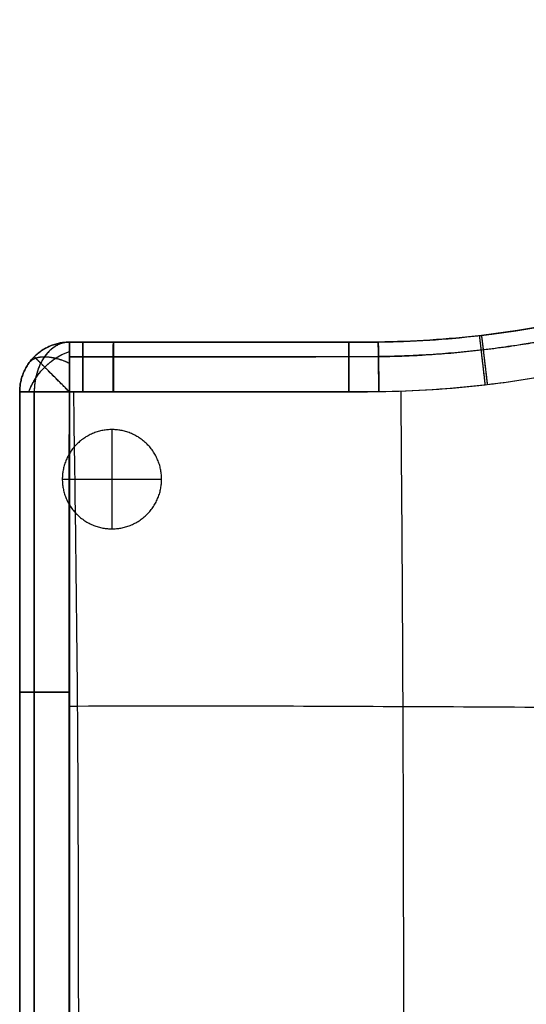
# Model space of a CAD drawing. Header units: millimetres. Extents: x 12777 to 15777, y -24570 to -21570.
# Tile 38 of 92: x 14283 to 14538, y -24074 to -23578. Entities that reach past the tile are written whole.
import ezdxf

# ---------------------------------------------------------------- set-up
doc = ezdxf.new("R2010")
doc.units = ezdxf.units.MM
doc.layers.add('compo8', color=18, linetype='Continuous', true_color=0x000000)

msp = doc.modelspace()

# ---------------------------------------------------------------- linework, layer by layer
at = {"layer": 'compo8'}
for p, q in [((14330.5, -23740.69, -568.95), (14330.5, -23740.69, -700.68)), ((14330.5, -23740.69, -390.04), (14330.5, -23740.69, -519.96)), ((14345.71, -23740.69, -568.95), (14345.71, -23740.69, -700.67)), ((14345.71, -23740.69, -390.03), (14345.71, -23740.69, -519.96)), ((14375.66, -23740.69, -568.94), (14375.66, -23740.69, -700.67)), ((14375.66, -23740.69, -390.02), (14375.66, -23740.69, -519.95)), ((14405.18, -23740.69, -568.93), (14405.18, -23740.69, -700.66)), ((14405.18, -23740.69, -390.01), (14405.18, -23740.69, -519.94)), ((14463.88, -23740.65, -568.92), (14463.88, -23740.65, -700.64)), ((14463.88, -23740.65, -389.99), (14463.88, -23740.65, -519.91)), ((14523.22, -23736.33, -568.9), (14523.22, -23736.33, -700.62)), ((14523.22, -23736.33, -389.96), (14523.22, -23736.33, -519.89)), ((14315.09, -23740.69, -568.96), (14315.09, -23740.69, -700.68)), ((14315.09, -23740.69, -390.04), (14315.09, -23740.69, -519.97)), ((14434.47, -23740.69, -568.93), (14434.47, -23740.69, -700.65)), ((14434.47, -23740.69, -390), (14434.47, -23740.69, -519.93)), ((14449.12, -23740.69, -568.92), (14449.12, -23740.69, -700.65)), ((14449.12, -23740.69, -390), (14449.12, -23740.69, -519.92)), ((14283.36, -23765.69, -568.96), (14283.36, -23765.69, -700.69)), ((14283.36, -23765.69, -390.05), (14283.36, -23765.69, -519.97)), ((14329.8, -23784.71, -721), (14329.8, -23834.71, -721)), ((14329.8, -23784.71, -766), (14329.8, -23834.71, -766)), ((14304.8, -23809.71, -721), (14354.8, -23809.71, -721)), ((14304.8, -23809.71, -766), (14354.8, -23809.71, -766)), ((14283.36, -23916.95, -568.93), (14283.36, -23916.95, -700.66)), ((14283.36, -23916.95, -390.01), (14283.36, -23916.95, -519.93))]:
    msp.add_line(p, q, dxfattribs=at)
for points, knots in [([(14308.35, -23765.68, -547.03), (14310.59, -23765.68, -547.03), (14312.84, -23765.68, -547.03), (14315.08, -23765.67, -547.03), (14320.22, -23765.67, -547.03), (14325.35, -23765.67, -547.03), (14330.49, -23765.67, -547.02), (14370.03, -23765.66, -547.01), (14409.57, -23765.65, -547.01), (14449.11, -23765.63, -546.99), (14454.14, -23765.63, -546.99), (14459.16, -23765.65, -546.99), (14464.19, -23765.58, -546.99), (14482.09, -23765.35, -546.98), (14534.21, -23761.98, -546.96), (14621.78, -23742.99, -546.94), (14721, -23698.99, -546.89), (14810.76, -23633.82, -546.86), (14872.4, -23565.43, -546.83), (14912.59, -23503.65, -546.82), (14946.26, -23437.58, -546.84), (14974.6, -23349.76, -546.84), (14982.18, -23276.66, -546.89), (14982.21, -23240.67, -546.91)], [24.994719, 24.994719, 24.994719, 24.994719, 31.725976, 31.725976, 31.725976, 47.132861, 47.132861, 47.132861, 165.755729, 165.755729, 165.755729, 180.837834, 180.837834, 180.837834, 234.546678, 337.318829, 448.445631, 558.437349, 668.383522, 723.250397, 779.322749, 890.641932, 998.662915, 998.662915, 998.662915, 998.662915]), ([(14308.35, -23765.68, -360.38), (14310.59, -23765.68, -360.38), (14312.84, -23765.68, -360.38), (14315.08, -23765.67, -360.38), (14320.22, -23765.67, -360.38), (14325.35, -23765.67, -360.37), (14330.49, -23765.67, -360.37), (14370.03, -23765.66, -360.36), (14409.57, -23765.65, -360.35), (14449.11, -23765.63, -360.33), (14454.14, -23765.63, -360.33), (14459.16, -23765.65, -360.33), (14464.19, -23765.58, -360.32), (14482.09, -23765.35, -360.32), (14534.21, -23761.98, -360.29), (14621.78, -23742.99, -360.26), (14721, -23698.99, -360.19), (14810.76, -23633.82, -360.14), (14872.4, -23565.43, -360.11), (14912.59, -23503.65, -360.1), (14946.26, -23437.58, -360.12), (14974.6, -23349.76, -360.13), (14982.18, -23276.66, -360.19), (14982.21, -23240.67, -360.22)], [24.994719, 24.994719, 24.994719, 24.994719, 31.725976, 31.725976, 31.725976, 47.132861, 47.132861, 47.132861, 165.755729, 165.755729, 165.755729, 180.837834, 180.837834, 180.837834, 234.546678, 337.318829, 448.445631, 558.437349, 668.383522, 723.250397, 779.322749, 890.641932, 998.662915, 998.662915, 998.662915, 998.662915]), ([(14308.36, -23740.69, -568.96), (14310.6, -23740.69, -568.96), (14312.85, -23740.69, -568.96), (14315.09, -23740.69, -568.96), (14320.22, -23740.69, -568.96), (14325.36, -23740.69, -568.95), (14330.5, -23740.69, -568.95), (14370.04, -23740.69, -568.94), (14409.58, -23740.69, -568.93), (14449.12, -23740.69, -568.92), (14454.22, -23740.69, -568.92), (14459.13, -23740.71, -568.92), (14463.88, -23740.65, -568.92), (14480.92, -23740.42, -568.91), (14530.56, -23737.23, -568.89), (14614, -23719.18, -568.87), (14708.54, -23677.31, -568.82), (14794.08, -23615.25, -568.78), (14852.83, -23550.11, -568.75), (14891.12, -23491.25, -568.75), (14923.2, -23428.3, -568.76), (14950.18, -23344.62, -568.77), (14957.36, -23274.98, -568.81), (14957.36, -23240.69, -568.84)], [24.994719, 24.994719, 24.994719, 24.994719, 31.725976, 31.725976, 31.725976, 47.132861, 47.132861, 47.132861, 165.755729, 165.755729, 165.755729, 180.837834, 180.837834, 180.837834, 234.546678, 337.318829, 448.445631, 558.437349, 668.383522, 723.250397, 779.322749, 890.641932, 998.662915, 998.662915, 998.662915, 998.662915]), ([(14957.36, -23240.69, -700.57), (14957.36, -23275.6, -700.54), (14951.85, -23328.04, -700.5), (14933.7, -23395.68, -700.49), (14908.57, -23461.05, -700.48), (14864.61, -23537.05, -700.47), (14794.08, -23615.25, -700.51), (14723.07, -23666.77, -700.54), (14660.69, -23698.48, -700.57), (14597.48, -23722.69, -700.6), (14531.19, -23737.16, -700.62), (14481.23, -23740.42, -700.64), (14463.88, -23740.65, -700.64), (14459.13, -23740.71, -700.64), (14454.22, -23740.69, -700.65), (14449.12, -23740.69, -700.65), (14409.58, -23740.69, -700.66), (14370.04, -23740.69, -700.67), (14330.5, -23740.69, -700.68), (14325.36, -23740.69, -700.68), (14320.22, -23740.69, -700.68), (14315.09, -23740.69, -700.68), (14312.85, -23740.69, -700.68), (14310.6, -23740.69, -700.68), (14308.36, -23740.69, -700.69)], [0.004344, 0.004344, 0.004344, 0.004344, 109.991459, 165.148667, 220.328751, 330.284579, 440.229838, 550.222449, 605.112369, 660.358849, 763.143205, 817.829427, 817.829427, 817.829427, 832.911531, 832.911531, 832.911531, 951.534399, 951.534399, 951.534399, 966.941285, 966.941285, 966.941285, 973.672529, 973.672529, 973.672529, 973.672529]), ([(14308.36, -23740.69, -634.83), (14310.6, -23740.69, -634.83), (14312.85, -23740.69, -634.83), (14320.22, -23740.69, -634.83), (14325.36, -23740.69, -634.83), (14335.57, -23740.69, -634.83), (14340.64, -23740.69, -634.83), (14355.69, -23740.69, -634.83), (14365.68, -23740.69, -634.83), (14385.5, -23740.69, -634.83), (14395.34, -23740.69, -634.83), (14414.94, -23740.69, -634.83), (14424.71, -23740.69, -634.83), (14439.36, -23740.69, -634.83), (14444.24, -23740.69, -634.83), (14454.04, -23740.69, -634.83), (14458.96, -23740.71, -634.83), (14483.78, -23740.39, -634.83), (14503.49, -23738.95, -634.83), (14563.14, -23731.03, -634.83), (14602.21, -23720.94, -634.83), (14676.91, -23691.67, -634.83), (14712.12, -23672.77, -634.83), (14777.52, -23626.81, -634.83), (14807.35, -23600, -634.83), (14859.93, -23539.89, -634.83), (14882.51, -23506.84, -634.83), (14919.41, -23435.92, -634.83), (14933.6, -23398.2, -634.83), (14952.56, -23320.48, -634.82), (14957.36, -23280.62, -634.83), (14957.36, -23240.69, -634.83)], [7598.975496, 7598.975496, 7598.975496, 7598.975496, 7605.698658, 7605.698658, 7621.091915, 7621.091915, 7636.288655, 7636.288655, 7666.210775, 7666.210775, 7695.701401, 7695.701401, 7724.965723, 7724.965723, 7739.598469, 7739.598469, 7754.340237, 7754.340237, 7813.987342, 7813.987342, 7934.680821, 7934.680821, 8054.410953, 8054.410953, 8174.234232, 8174.234232, 8293.693282, 8293.693282, 8413.766765, 8413.766765, 8533.398163, 8533.398163, 8533.398163, 8533.398163]), ([(14308.36, -23740.69, -390.05), (14310.6, -23740.69, -390.05), (14312.85, -23740.69, -390.05), (14315.09, -23740.69, -390.04), (14320.22, -23740.69, -390.04), (14325.36, -23740.69, -390.04), (14330.5, -23740.69, -390.04), (14370.04, -23740.69, -390.02), (14409.58, -23740.69, -390.01), (14449.12, -23740.69, -390), (14454.22, -23740.69, -389.99), (14459.13, -23740.71, -389.99), (14463.88, -23740.65, -389.99), (14480.92, -23740.42, -389.98), (14530.56, -23737.23, -389.96), (14614, -23719.18, -389.92), (14708.54, -23677.31, -389.86), (14794.08, -23615.25, -389.81), (14852.83, -23550.11, -389.77), (14891.12, -23491.25, -389.77), (14923.2, -23428.3, -389.78), (14950.18, -23344.62, -389.79), (14957.36, -23274.98, -389.85), (14957.36, -23240.69, -389.89)], [24.994719, 24.994719, 24.994719, 24.994719, 31.725976, 31.725976, 31.725976, 47.132861, 47.132861, 47.132861, 165.755729, 165.755729, 165.755729, 180.837834, 180.837834, 180.837834, 234.546678, 337.318829, 448.445631, 558.437349, 668.383522, 723.250397, 779.322749, 890.641932, 998.662915, 998.662915, 998.662915, 998.662915]), ([(14957.36, -23240.69, -519.81), (14957.36, -23275.6, -519.78), (14951.85, -23328.04, -519.73), (14933.7, -23395.68, -519.71), (14908.57, -23461.05, -519.69), (14864.61, -23537.05, -519.68), (14794.08, -23615.25, -519.73), (14723.07, -23666.77, -519.77), (14660.69, -23698.48, -519.81), (14597.48, -23722.69, -519.85), (14531.19, -23737.16, -519.88), (14481.23, -23740.42, -519.91), (14463.88, -23740.65, -519.91), (14459.13, -23740.71, -519.92), (14454.22, -23740.69, -519.92), (14449.12, -23740.69, -519.92), (14409.58, -23740.69, -519.94), (14370.04, -23740.69, -519.95), (14330.5, -23740.69, -519.96), (14325.36, -23740.69, -519.97), (14320.22, -23740.69, -519.97), (14315.09, -23740.69, -519.97), (14312.85, -23740.69, -519.97), (14310.6, -23740.69, -519.97), (14308.36, -23740.69, -519.97)], [0.004344, 0.004344, 0.004344, 0.004344, 109.991459, 165.148667, 220.328751, 330.284579, 440.229838, 550.222449, 605.112369, 660.358849, 763.143205, 817.829427, 817.829427, 817.829427, 832.911531, 832.911531, 832.911531, 951.534399, 951.534399, 951.534399, 966.941285, 966.941285, 966.941285, 973.672529, 973.672529, 973.672529, 973.672529]), ([(14308.36, -23740.69, -455.03), (14310.6, -23740.69, -455.03), (14312.85, -23740.69, -455.03), (14320.22, -23740.69, -455.02), (14325.36, -23740.69, -455.02), (14335.57, -23740.69, -455.02), (14340.64, -23740.69, -455.02), (14355.69, -23740.69, -455.02), (14365.68, -23740.69, -455.02), (14385.5, -23740.69, -455.02), (14395.34, -23740.69, -455.02), (14414.94, -23740.69, -455.03), (14424.71, -23740.69, -455.03), (14439.36, -23740.69, -455.03), (14444.24, -23740.69, -455.02), (14454.04, -23740.69, -455.02), (14458.96, -23740.71, -455.02), (14483.78, -23740.39, -455.02), (14503.49, -23738.95, -455.02), (14563.14, -23731.03, -455.02), (14602.21, -23720.94, -455.02), (14676.91, -23691.67, -455.02), (14712.12, -23672.77, -455.02), (14777.52, -23626.81, -455.02), (14807.35, -23600, -455.02), (14859.93, -23539.89, -455.02), (14882.51, -23506.84, -455.02), (14919.41, -23435.92, -455.02), (14933.6, -23398.2, -455.02), (14952.56, -23320.48, -455.01), (14957.36, -23280.62, -455.02), (14957.36, -23240.69, -455.02)], [7598.975496, 7598.975496, 7598.975496, 7598.975496, 7605.698658, 7605.698658, 7621.091915, 7621.091915, 7636.288655, 7636.288655, 7666.210775, 7666.210775, 7695.701401, 7695.701401, 7724.965723, 7724.965723, 7739.598469, 7739.598469, 7754.340237, 7754.340237, 7813.987342, 7813.987342, 7934.680821, 7934.680821, 8054.410953, 8054.410953, 8174.234232, 8174.234232, 8293.693282, 8293.693282, 8413.766765, 8413.766765, 8533.398163, 8533.398163, 8533.398163, 8533.398163]), ([(14982.51, -23240.71, -722.49), (14982.54, -23277.38, -722.47), (14976.78, -23332.45, -722.43), (14957.74, -23403.51, -722.42), (14931.36, -23472.18, -722.41), (14885.18, -23552.02, -722.4), (14811.07, -23634.15, -722.43), (14736.46, -23688.22, -722.46), (14670.93, -23721.5, -722.5), (14604.52, -23746.9, -722.52), (14534.9, -23762.07, -722.55), (14482.44, -23765.47, -722.56), (14464.21, -23765.7, -722.57), (14459.18, -23765.77, -722.57), (14454.16, -23765.74, -722.57), (14449.13, -23765.74, -722.58), (14409.58, -23765.73, -722.59), (14370.04, -23765.72, -722.59), (14330.51, -23765.71, -722.61), (14325.37, -23765.7, -722.61), (14320.23, -23765.7, -722.61), (14315.1, -23765.7, -722.61), (14312.86, -23765.7, -722.61), (14310.61, -23765.7, -722.61), (14308.37, -23765.7, -722.61)], [0.004344, 0.004344, 0.004344, 0.004344, 109.991459, 165.148667, 220.328751, 330.284579, 440.229838, 550.222449, 605.112369, 660.358849, 763.143205, 817.829427, 817.829427, 817.829427, 832.911531, 832.911531, 832.911531, 951.534399, 951.534399, 951.534399, 966.941285, 966.941285, 966.941285, 973.672529, 973.672529, 973.672529, 973.672529]), ([(14982.51, -23240.71, -549.48), (14982.54, -23277.38, -549.44), (14976.78, -23332.45, -549.39), (14957.74, -23403.51, -549.38), (14931.36, -23472.18, -549.36), (14885.18, -23552.02, -549.35), (14811.07, -23634.15, -549.4), (14736.46, -23688.22, -549.44), (14670.93, -23721.5, -549.48), (14604.52, -23746.9, -549.52), (14534.9, -23762.07, -549.55), (14482.44, -23765.47, -549.57), (14464.21, -23765.7, -549.58), (14459.18, -23765.77, -549.58), (14454.16, -23765.74, -549.58), (14449.13, -23765.74, -549.59), (14409.58, -23765.73, -549.6), (14370.04, -23765.72, -549.61), (14330.51, -23765.71, -549.63), (14325.37, -23765.7, -549.63), (14320.23, -23765.7, -549.63), (14315.1, -23765.7, -549.64), (14312.86, -23765.7, -549.64), (14310.61, -23765.7, -549.64), (14308.37, -23765.7, -549.64)], [0.004344, 0.004344, 0.004344, 0.004344, 109.991459, 165.148667, 220.328751, 330.284579, 440.229838, 550.222449, 605.112369, 660.358849, 763.143205, 817.829427, 817.829427, 817.829427, 832.911531, 832.911531, 832.911531, 951.534399, 951.534399, 951.534399, 966.941285, 966.941285, 966.941285, 973.672529, 973.672529, 973.672529, 973.672529]), ([(14476.57, -24421.76, -546.98), (14476.58, -24420.49, -546.97), (14477, -24359.13, -546.82), (14477.1, -24254.39, -546.64), (14476.74, -24089.41, -546.55), (14476.54, -23926.92, -546.68), (14475.76, -23818.39, -546.87), (14475.36, -23765.32, -546.98)], [3792.624774, 3792.624774, 3792.624774, 3792.624774, 3796.112041, 3961.852613, 4127.593184, 4293.333755, 4451.947799, 4451.947799, 4451.947799, 4451.947799]), ([(14476.57, -24421.76, -360.31), (14476.58, -24420.49, -360.3), (14477, -24359.13, -360.1), (14477.1, -24254.39, -359.86), (14476.74, -24089.41, -359.73), (14476.54, -23926.92, -359.9), (14475.76, -23818.39, -360.16), (14475.36, -23765.32, -360.32)], [3792.624774, 3792.624774, 3792.624774, 3792.624774, 3796.112041, 3961.852613, 4127.593184, 4293.333755, 4451.947799, 4451.947799, 4451.947799, 4451.947799]), ([(14476.57, -24421.62, -722.56), (14476.58, -24420.4, -722.56), (14477, -24359.09, -722.41), (14477.1, -24254.39, -722.22), (14476.74, -24089.41, -722.13), (14476.54, -23926.96, -722.26), (14475.76, -23818.47, -722.45), (14475.36, -23765.44, -722.57)], [3792.751635, 3792.751635, 3792.751635, 3792.751635, 3796.112041, 3961.852613, 4127.593184, 4293.333755, 4451.822912, 4451.822912, 4451.822912, 4451.822912]), ([(14476.57, -24421.62, -549.56), (14476.58, -24420.4, -549.56), (14477, -24359.09, -549.36), (14477.1, -24254.39, -549.11), (14476.74, -24089.41, -548.99), (14476.54, -23926.96, -549.16), (14475.76, -23818.47, -549.42), (14475.36, -23765.44, -549.57)], [3792.751635, 3792.751635, 3792.751635, 3792.751635, 3796.112041, 3961.852613, 4127.593184, 4293.333755, 4451.822912, 4451.822912, 4451.822912, 4451.822912]), ([(14283.36, -24421.69, -568.96), (14283.36, -24371.05, -568.94), (14283.36, -24261.43, -568.92), (14283.36, -24151.81, -568.92), (14283.36, -24092.83, -568.92), (14283.36, -24034.21, -568.92), (14283.36, -23975.58, -568.93), (14283.36, -23916.95, -568.93), (14283.36, -23866.53, -568.93), (14283.36, -23816.11, -568.94), (14283.36, -23765.69, -568.96)], [24.99788, 24.99788, 24.99788, 24.99788, 176.924351, 353.851466, 353.851466, 353.851466, 529.733929, 529.733929, 529.733929, 680.997176, 680.997176, 680.997176, 680.997176]), ([(14283.36, -23765.69, -700.69), (14283.36, -23816.11, -700.66), (14283.36, -23866.53, -700.66), (14283.36, -23916.95, -700.66), (14283.36, -23975.58, -700.65), (14283.36, -24034.21, -700.64), (14283.36, -24092.83, -700.64), (14283.36, -24151.81, -700.64), (14283.36, -24261.43, -700.65), (14283.36, -24371.05, -700.67), (14283.36, -24421.69, -700.69)], [25.008968, 25.008968, 25.008968, 25.008968, 176.272155, 176.272155, 176.272155, 352.154618, 352.154618, 352.154618, 529.081238, 681.008177, 681.008177, 681.008177, 681.008177]), ([(14283.36, -24421.69, -634.83), (14283.36, -24312.07, -634.82), (14283.36, -24202.45, -634.83), (14283.36, -24034.21, -634.83), (14283.36, -23975.58, -634.83), (14283.36, -23866.53, -634.83), (14283.36, -23816.11, -634.82), (14283.36, -23765.69, -634.83)], [6923.866867, 6923.866867, 6923.866867, 6923.866867, 7237.81481, 7237.81481, 7405.72534, 7405.72534, 7550.132449, 7550.132449, 7550.132449, 7550.132449]), ([(14283.36, -24421.69, -390.05), (14283.36, -24371.05, -390.02), (14283.36, -24261.43, -390), (14283.36, -24151.81, -389.99), (14283.36, -24092.83, -389.99), (14283.36, -24034.21, -389.99), (14283.36, -23975.58, -390), (14283.36, -23916.95, -390.01), (14283.36, -23866.53, -390.01), (14283.36, -23816.11, -390.02), (14283.36, -23765.69, -390.05)], [24.99788, 24.99788, 24.99788, 24.99788, 176.924351, 353.851466, 353.851466, 353.851466, 529.733929, 529.733929, 529.733929, 680.997176, 680.997176, 680.997176, 680.997176]), ([(14283.36, -23765.69, -519.97), (14283.36, -23816.11, -519.94), (14283.36, -23866.53, -519.94), (14283.36, -23916.95, -519.93), (14283.36, -23975.58, -519.93), (14283.36, -24034.21, -519.92), (14283.36, -24092.83, -519.92), (14283.36, -24151.81, -519.91), (14283.36, -24261.43, -519.93), (14283.36, -24371.05, -519.95), (14283.36, -24421.69, -519.97)], [25.008968, 25.008968, 25.008968, 25.008968, 176.272155, 176.272155, 176.272155, 352.154618, 352.154618, 352.154618, 529.081238, 681.008177, 681.008177, 681.008177, 681.008177]), ([(14283.36, -24421.69, -455.02), (14283.36, -24312.07, -455.01), (14283.36, -24202.45, -455.02), (14283.36, -24034.21, -455.02), (14283.36, -23975.58, -455.03), (14283.36, -23866.53, -455.02), (14283.36, -23816.11, -455.01), (14283.36, -23765.69, -455.02)], [6923.866867, 6923.866867, 6923.866867, 6923.866867, 7237.81481, 7237.81481, 7405.72534, 7405.72534, 7550.132449, 7550.132449, 7550.132449, 7550.132449]), ([(14308.35, -24421.7, -547.03), (14308.33, -24371.05, -547.01), (14308.3, -24261.43, -547), (14308.3, -24151.81, -546.99), (14308.3, -24092.83, -546.99), (14308.3, -24034.2, -546.99), (14308.31, -23975.58, -547), (14308.32, -23916.95, -547), (14308.32, -23866.53, -547.01), (14308.34, -23816.1, -547.01), (14308.35, -23765.68, -547.03)], [24.99788, 24.99788, 24.99788, 24.99788, 176.924351, 353.851466, 353.851466, 353.851466, 529.733929, 529.733929, 529.733929, 680.997176, 680.997176, 680.997176, 680.997176]), ([(14308.35, -24421.7, -360.38), (14308.33, -24371.05, -360.36), (14308.3, -24261.43, -360.33), (14308.3, -24151.81, -360.32), (14308.3, -24092.83, -360.33), (14308.3, -24034.2, -360.33), (14308.31, -23975.58, -360.34), (14308.32, -23916.95, -360.34), (14308.32, -23866.53, -360.35), (14308.34, -23816.1, -360.35), (14308.35, -23765.68, -360.38)], [24.99788, 24.99788, 24.99788, 24.99788, 176.924351, 353.851466, 353.851466, 353.851466, 529.733929, 529.733929, 529.733929, 680.997176, 680.997176, 680.997176, 680.997176]), ([(14308.37, -23765.7, -722.61), (14308.38, -23816.11, -722.59), (14308.39, -23866.53, -722.59), (14308.4, -23916.95, -722.58), (14308.41, -23975.58, -722.58), (14308.42, -24034.21, -722.57), (14308.42, -24092.83, -722.57), (14308.42, -24151.81, -722.57), (14308.41, -24261.42, -722.58), (14308.39, -24371.04, -722.6), (14308.37, -24421.68, -722.61)], [25.008968, 25.008968, 25.008968, 25.008968, 176.272155, 176.272155, 176.272155, 352.154618, 352.154618, 352.154618, 529.081238, 681.008177, 681.008177, 681.008177, 681.008177]), ([(14308.37, -23765.7, -549.64), (14308.38, -23816.11, -549.61), (14308.39, -23866.53, -549.6), (14308.4, -23916.95, -549.6), (14308.41, -23975.58, -549.59), (14308.42, -24034.21, -549.58), (14308.42, -24092.83, -549.58), (14308.42, -24151.81, -549.58), (14308.41, -24261.42, -549.59), (14308.39, -24371.04, -549.61), (14308.37, -24421.68, -549.64)], [25.008968, 25.008968, 25.008968, 25.008968, 176.272155, 176.272155, 176.272155, 352.154618, 352.154618, 352.154618, 529.081238, 681.008177, 681.008177, 681.008177, 681.008177]), ([(14311.78, -24421.7, -547.03), (14311.79, -24421.27, -547.03), (14312.8, -24362.81, -547.01), (14313.46, -24257.34, -546.99), (14313.03, -24088.61, -546.97), (14312.89, -23926.85, -547), (14311.35, -23818.51, -547.01), (14310.55, -23765.68, -547.03)], [3794.877417, 3794.877417, 3794.877417, 3794.877417, 3796.112041, 3961.852613, 4127.593184, 4293.333755, 4451.738745, 4451.738745, 4451.738745, 4451.738745]), ([(14311.78, -24421.7, -360.38), (14311.79, -24421.27, -360.38), (14312.8, -24362.81, -360.35), (14313.46, -24257.34, -360.32), (14313.03, -24088.61, -360.3), (14312.89, -23926.85, -360.33), (14311.35, -23818.51, -360.35), (14310.55, -23765.68, -360.38)], [3794.877417, 3794.877417, 3794.877417, 3794.877417, 3796.112041, 3961.852613, 4127.593184, 4293.333755, 4451.738745, 4451.738745, 4451.738745, 4451.738745]), ([(14311.78, -24421.68, -722.61), (14311.79, -24421.25, -722.61), (14312.8, -24362.81, -722.59), (14313.46, -24257.34, -722.57), (14313.03, -24088.61, -722.56), (14312.89, -23926.86, -722.58), (14311.35, -23818.53, -722.59), (14310.55, -23765.7, -722.61)], [3794.898602, 3794.898602, 3794.898602, 3794.898602, 3796.112041, 3961.852613, 4127.593184, 4293.333755, 4451.713913, 4451.713913, 4451.713913, 4451.713913]), ([(14311.78, -24421.68, -549.64), (14311.79, -24421.25, -549.64), (14312.8, -24362.81, -549.61), (14313.46, -24257.34, -549.58), (14313.03, -24088.61, -549.56), (14312.89, -23926.86, -549.59), (14311.35, -23818.53, -549.61), (14310.55, -23765.7, -549.64)], [3794.898602, 3794.898602, 3794.898602, 3794.898602, 3796.112041, 3961.852613, 4127.593184, 4293.333755, 4451.713913, 4451.713913, 4451.713913, 4451.713913]), ([(15638.79, -23921.81, -546.66), (15636.55, -23921.81, -546.63), (15570.45, -23921.63, -545.62), (15465.61, -23921.65, -544.14), (15306.34, -23922.31, -542.93), (15142.37, -23924.13, -543.19), (14975.61, -23925.67, -544.29), (14808.1, -23926, -545.48), (14641.91, -23925.13, -546.31), (14474.3, -23924.25, -546.74), (14369.59, -23923.84, -546.91), (14309.72, -23924.1, -547), (14308.31, -23924.1, -547)], [-2413.854678, -2413.854678, -2413.854678, -2413.854678, -2408.082032, -2242.203735, -2076.325438, -1910.44714, -1744.568843, -1578.690546, -1412.812248, -1246.933951, -1081.055654, -1077.087193, -1077.087193, -1077.087193, -1077.087193]), ([(15638.79, -23921.81, -359.88), (15636.55, -23921.81, -359.84), (15570.45, -23921.63, -358.47), (15465.61, -23921.65, -356.46), (15306.34, -23922.31, -354.83), (15142.37, -23924.13, -355.18), (14975.61, -23925.67, -356.67), (14808.1, -23926, -358.28), (14641.91, -23925.13, -359.4), (14474.3, -23924.25, -359.98), (14369.59, -23923.84, -360.21), (14309.72, -23924.1, -360.34), (14308.31, -23924.1, -360.34)], [-2413.854678, -2413.854678, -2413.854678, -2413.854678, -2408.082032, -2242.203735, -2076.325438, -1910.44714, -1744.568843, -1578.690546, -1412.812248, -1246.933951, -1081.055654, -1077.087193, -1077.087193, -1077.087193, -1077.087193]), ([(15637.92, -23921.81, -722.23), (15635.98, -23921.8, -722.2), (15570.21, -23921.63, -721.2), (15465.61, -23921.65, -719.72), (15306.34, -23922.31, -718.51), (15142.37, -23924.13, -718.77), (14975.61, -23925.67, -719.87), (14808.1, -23926, -721.06), (14641.91, -23925.13, -721.89), (14474.3, -23924.25, -722.32), (14369.62, -23923.84, -722.49), (14309.78, -23924.1, -722.58), (14308.4, -23924.1, -722.58)], [-2413.104764, -2413.104764, -2413.104764, -2413.104764, -2408.082032, -2242.203735, -2076.325438, -1910.44714, -1744.568843, -1578.690546, -1412.812248, -1246.933951, -1081.055654, -1077.17132, -1077.17132, -1077.17132, -1077.17132]), ([(15637.92, -23921.81, -549.12), (15635.98, -23921.8, -549.08), (15570.21, -23921.63, -547.72), (15465.61, -23921.65, -545.72), (15306.34, -23922.31, -544.09), (15142.37, -23924.13, -544.44), (14975.61, -23925.67, -545.92), (14808.1, -23926, -547.53), (14641.91, -23925.13, -548.66), (14474.3, -23924.25, -549.24), (14369.62, -23923.84, -549.47), (14309.78, -23924.1, -549.6), (14308.4, -23924.1, -549.6)], [-2413.104764, -2413.104764, -2413.104764, -2413.104764, -2408.082032, -2242.203735, -2076.325438, -1910.44714, -1744.568843, -1578.690546, -1412.812248, -1246.933951, -1081.055654, -1077.17132, -1077.17132, -1077.17132, -1077.17132])]:
    msp.add_open_spline(points, degree=3, knots=knots, dxfattribs=at)
for points, weights, degree, knots in [([(14308.35, -23748.01, -553.46), (14310.6, -23748.01, -553.46), (14312.84, -23748.01, -553.46), (14315.08, -23748.01, -553.46), (14320.22, -23748, -553.45), (14325.35, -23748, -553.45), (14330.49, -23748, -553.45), (14370.03, -23748, -553.44), (14409.57, -23748, -553.44), (14449.11, -23747.99, -553.43), (14454.19, -23747.99, -553.43), (14459.14, -23748.01, -553.43), (14463.96, -23747.95, -553.43), (14481.26, -23747.72, -553.42), (14531.62, -23744.48, -553.41), (14616.26, -23726.15, -553.4), (14712.16, -23683.66, -553.37), (14798.95, -23620.69, -553.35), (14858.54, -23554.59, -553.33), (14897.4, -23494.88, -553.33), (14929.94, -23431.01, -553.34), (14957.32, -23346.11, -553.34), (14964.62, -23275.46, -553.36), (14964.63, -23240.67, -553.38)], [0.853637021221, 0.853641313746, 0.853645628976, 0.853649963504, 0.853659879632, 0.853669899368, 0.853680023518, 0.853757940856, 0.853842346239, 0.853932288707, 0.853943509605, 0.853955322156, 0.853967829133, 0.854012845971, 0.854145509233, 0.854417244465, 0.854783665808, 0.855139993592, 0.855325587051, 0.855356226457, 0.855316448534, 0.855137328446, 0.854823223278, 0.854623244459], 3, [24.994719, 24.994719, 24.994719, 24.994719, 31.725976, 31.725976, 31.725976, 47.132861, 47.132861, 47.132861, 165.755729, 165.755729, 165.755729, 180.837834, 180.837834, 180.837834, 234.546678, 337.318829, 448.445631, 558.437349, 668.383522, 723.250397, 779.322749, 890.641932, 998.662915, 998.662915, 998.662915, 998.662915]), ([(14308.35, -23748.01, -369.08), (14310.6, -23748.01, -369.08), (14312.84, -23748.01, -369.07), (14315.08, -23748.01, -369.07), (14320.22, -23748, -369.07), (14325.35, -23748, -369.07), (14330.49, -23748, -369.07), (14370.03, -23748, -369.06), (14409.57, -23748, -369.05), (14449.11, -23747.99, -369.04), (14454.19, -23747.99, -369.04), (14459.14, -23748.01, -369.04), (14463.96, -23747.95, -369.04), (14481.26, -23747.72, -369.03), (14531.62, -23744.48, -369.02), (14616.26, -23726.15, -369), (14712.16, -23683.66, -368.95), (14798.95, -23620.69, -368.93), (14858.54, -23554.59, -368.9), (14897.4, -23494.88, -368.9), (14929.94, -23431.01, -368.91), (14957.32, -23346.11, -368.91), (14964.62, -23275.46, -368.95), (14964.63, -23240.67, -368.98)], [0.853637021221, 0.853641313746, 0.853645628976, 0.853649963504, 0.853659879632, 0.853669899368, 0.853680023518, 0.853757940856, 0.853842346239, 0.853932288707, 0.853943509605, 0.853955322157, 0.853967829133, 0.854012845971, 0.854145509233, 0.854417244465, 0.854783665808, 0.855139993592, 0.855325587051, 0.855356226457, 0.855316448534, 0.855137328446, 0.854823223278, 0.854623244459], 3, [24.994719, 24.994719, 24.994719, 24.994719, 31.725976, 31.725976, 31.725976, 47.132861, 47.132861, 47.132861, 165.755729, 165.755729, 165.755729, 180.837834, 180.837834, 180.837834, 234.546678, 337.318829, 448.445631, 558.437349, 668.383522, 723.250397, 779.322749, 890.641932, 998.662915, 998.662915, 998.662915, 998.662915]), ([(14964.74, -23240.7, -716.12), (14964.74, -23276.14, -716.1), (14959.16, -23329.34, -716.08), (14940.75, -23397.98, -716.07), (14915.26, -23464.32, -716.06), (14870.65, -23541.44, -716.06), (14799.08, -23620.79, -716.08), (14727.01, -23673.06, -716.1), (14663.7, -23705.23, -716.12), (14599.56, -23729.78, -716.14), (14532.29, -23744.46, -716.15), (14481.59, -23747.76, -716.16), (14463.98, -23747.99, -716.17), (14459.15, -23748.05, -716.17), (14454.21, -23748.03, -716.17), (14449.13, -23748.03, -716.17), (14409.59, -23748.02, -716.18), (14370.05, -23748.02, -716.18), (14330.5, -23748.02, -716.19), (14325.37, -23748.02, -716.19), (14320.23, -23748.02, -716.19), (14315.1, -23748.02, -716.19), (14312.85, -23748.02, -716.19), (14310.61, -23748.01, -716.19), (14308.37, -23748.01, -716.19)], [0.852479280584, 0.852277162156, 0.852030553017, 0.851852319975, 0.851737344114, 0.851735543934, 0.851953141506, 0.852261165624, 0.852500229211, 0.852746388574, 0.852954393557, 0.853094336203, 0.853138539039, 0.853151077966, 0.853162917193, 0.853174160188, 0.853264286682, 0.853348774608, 0.853426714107, 0.853436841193, 0.853446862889, 0.85345678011, 0.853461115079, 0.853465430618, 0.853469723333], 3, [0.004344, 0.004344, 0.004344, 0.004344, 109.991459, 165.148667, 220.328751, 330.284579, 440.229838, 550.222449, 605.112369, 660.358849, 763.143205, 817.829427, 817.829427, 817.829427, 832.911531, 832.911531, 832.911531, 951.534399, 951.534399, 951.534399, 966.941285, 966.941285, 966.941285, 973.672529, 973.672529, 973.672529, 973.672529]), ([(14964.74, -23240.7, -540.85), (14964.74, -23276.14, -540.83), (14959.16, -23329.34, -540.79), (14940.75, -23397.98, -540.79), (14915.26, -23464.32, -540.78), (14870.65, -23541.44, -540.77), (14799.08, -23620.79, -540.8), (14727.01, -23673.06, -540.82), (14663.7, -23705.23, -540.85), (14599.56, -23729.78, -540.88), (14532.29, -23744.46, -540.89), (14481.59, -23747.76, -540.91), (14463.98, -23747.99, -540.92), (14459.15, -23748.05, -540.92), (14454.21, -23748.03, -540.92), (14449.13, -23748.03, -540.92), (14409.59, -23748.02, -540.93), (14370.05, -23748.02, -540.94), (14330.5, -23748.02, -540.95), (14325.37, -23748.02, -540.95), (14320.23, -23748.02, -540.95), (14315.1, -23748.02, -540.95), (14312.85, -23748.02, -540.95), (14310.61, -23748.01, -540.95), (14308.37, -23748.01, -540.95)], [0.852479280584, 0.852277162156, 0.852030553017, 0.851852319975, 0.851737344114, 0.851735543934, 0.851953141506, 0.852261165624, 0.852500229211, 0.852746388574, 0.852954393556, 0.853094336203, 0.853138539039, 0.853151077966, 0.853162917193, 0.853174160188, 0.853264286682, 0.853348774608, 0.853426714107, 0.853436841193, 0.853446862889, 0.85345678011, 0.853461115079, 0.853465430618, 0.853469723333], 3, [0.004344, 0.004344, 0.004344, 0.004344, 109.991459, 165.148667, 220.328751, 330.284579, 440.229838, 550.222449, 605.112369, 660.358849, 763.143205, 817.829427, 817.829427, 817.829427, 832.911531, 832.911531, 832.911531, 951.534399, 951.534399, 951.534399, 966.941285, 966.941285, 966.941285, 973.672529, 973.672529, 973.672529, 973.672529]), ([(14290.68, -24421.69, -553.46), (14290.67, -24371.06, -553.45), (14290.66, -24261.44, -553.44), (14290.66, -24151.81, -553.43), (14290.66, -24092.83, -553.43), (14290.66, -24034.2, -553.43), (14290.66, -23975.57, -553.44), (14290.67, -23916.95, -553.44), (14290.67, -23866.53, -553.44), (14290.67, -23816.1, -553.44), (14290.68, -23765.68, -553.46)], [0.853621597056, 0.853746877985, 0.853934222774, 0.853973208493, 0.853970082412, 0.853964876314, 0.853928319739, 0.853860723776, 0.853803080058, 0.853720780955, 0.853624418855], 3, [24.99788, 24.99788, 24.99788, 24.99788, 176.924351, 353.851466, 353.851466, 353.851466, 529.733929, 529.733929, 529.733929, 680.997176, 680.997176, 680.997176, 680.997176]), ([(14290.68, -24421.69, -369.08), (14290.67, -24371.06, -369.06), (14290.66, -24261.44, -369.05), (14290.66, -24151.81, -369.04), (14290.66, -24092.83, -369.04), (14290.66, -24034.2, -369.04), (14290.66, -23975.57, -369.05), (14290.67, -23916.95, -369.05), (14290.67, -23866.53, -369.05), (14290.67, -23816.1, -369.05), (14290.68, -23765.68, -369.08)], [0.853621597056, 0.853746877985, 0.853934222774, 0.853973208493, 0.853970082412, 0.853964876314, 0.853928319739, 0.853860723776, 0.853803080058, 0.853720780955, 0.853624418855], 3, [24.99788, 24.99788, 24.99788, 24.99788, 176.924351, 353.851466, 353.851466, 353.851466, 529.733929, 529.733929, 529.733929, 680.997176, 680.997176, 680.997176, 680.997176]), ([(14290.68, -23765.7, -716.19), (14290.69, -23816.12, -716.18), (14290.69, -23866.54, -716.18), (14290.7, -23916.95, -716.18), (14290.7, -23975.59, -716.17), (14290.7, -24034.21, -716.17), (14290.7, -24092.83, -716.17), (14290.7, -24151.81, -716.17), (14290.7, -24261.41, -716.17), (14290.69, -24371.03, -716.18), (14290.68, -24421.68, -716.19)], [0.853482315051, 0.853385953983, 0.853303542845, 0.853245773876, 0.853178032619, 0.8531413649, 0.853136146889, 0.853133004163, 0.853172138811, 0.853359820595, 0.853485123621], 3, [25.008968, 25.008968, 25.008968, 25.008968, 176.272155, 176.272155, 176.272155, 352.154618, 352.154618, 352.154618, 529.081238, 681.008177, 681.008177, 681.008177, 681.008177]), ([(14290.68, -23765.7, -540.95), (14290.69, -23816.12, -540.93), (14290.69, -23866.54, -540.93), (14290.7, -23916.95, -540.93), (14290.7, -23975.59, -540.93), (14290.7, -24034.21, -540.92), (14290.7, -24092.83, -540.92), (14290.7, -24151.81, -540.92), (14290.7, -24261.41, -540.92), (14290.69, -24371.03, -540.94), (14290.68, -24421.68, -540.95)], [0.853482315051, 0.853385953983, 0.853303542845, 0.853245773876, 0.853178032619, 0.8531413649, 0.853136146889, 0.853133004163, 0.853172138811, 0.853359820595, 0.853485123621], 3, [25.008968, 25.008968, 25.008968, 25.008968, 176.272155, 176.272155, 176.272155, 352.154618, 352.154618, 352.154618, 529.081238, 681.008177, 681.008177, 681.008177, 681.008177]), ([(14329.8, -23784.71, -721), (14354.8, -23784.71, -721), (14354.8, -23809.71, -721), (14354.8, -23834.71, -721), (14329.8, -23834.71, -721), (14304.8, -23834.71, -721), (14304.8, -23809.71, -721), (14304.8, -23784.71, -721), (14329.8, -23784.71, -721)], [1, 0.707106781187, 1, 0.707106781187, 1, 0.707106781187, 1, 0.707106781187, 1], 2, [-157.079633, -157.079633, -157.079633, -117.809725, -117.809725, -78.539816, -78.539816, -39.269908, -39.269908, 0, 0, 0]), ([(14329.8, -23784.71, -766), (14354.8, -23784.71, -766), (14354.8, -23809.71, -766), (14354.8, -23834.71, -766), (14329.8, -23834.71, -766), (14304.8, -23834.71, -766), (14304.8, -23809.71, -766), (14304.8, -23784.71, -766), (14329.8, -23784.71, -766)], [1, 0.707106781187, 1, 0.707106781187, 1, 0.707106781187, 1, 0.707106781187, 1], 2, [-157.079633, -157.079633, -157.079633, -117.809725, -117.809725, -78.539816, -78.539816, -39.269908, -39.269908, 0, 0, 0]), ([(14329.8, -23784.71, -743.5), (14354.8, -23784.71, -743.5), (14354.8, -23809.71, -743.5), (14354.8, -23834.71, -743.5), (14329.8, -23834.71, -743.5), (14304.8, -23834.71, -743.5), (14304.8, -23809.71, -743.5), (14304.8, -23784.71, -743.5), (14329.8, -23784.71, -743.5)], [1, 0.707106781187, 1, 0.707106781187, 1, 0.707106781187, 1, 0.707106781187, 1], 2, [-157.079633, -157.079633, -157.079633, -117.809725, -117.809725, -78.539816, -78.539816, -39.269908, -39.269908, 0, 0, 0])]:
    msp.add_rational_spline(points, weights, degree=degree, knots=knots, dxfattribs=at)
at = {"layer": 'compo8', "extrusion": (-1, 2.31301e-06, -0.000384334)}
msp.add_rational_spline([(14330.49, -23765.67, -547.02), (14330.49, -23740.69, -547.04), (14330.5, -23740.69, -568.95)], [1, 0.707360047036, 1], degree=2, dxfattribs=at)
at = {"layer": 'compo8', "extrusion": (-1, 2.31301e-06, -0.000284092)}
msp.add_rational_spline([(14330.49, -23765.67, -360.37), (14330.49, -23740.69, -360.39), (14330.5, -23740.69, -390.04)], [1, 0.707360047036, 1], degree=2, dxfattribs=at)
at = {"layer": 'compo8', "extrusion": (-1, 2.31301e-06, -0.000384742)}
msp.add_rational_spline([(14330.5, -23740.69, -700.68), (14330.51, -23740.69, -722.62), (14330.51, -23765.71, -722.61)], [1, 0.706853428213, 1], degree=2, dxfattribs=at)
at = {"layer": 'compo8', "extrusion": (1, -2.31301e-06, 0.000284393)}
msp.add_rational_spline([(14330.5, -23740.69, -519.96), (14330.51, -23740.69, -549.65), (14330.51, -23765.71, -549.63)], [1, 0.706853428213, 1], degree=2, dxfattribs=at)
at = {"layer": 'compo8', "extrusion": (0.999915, 0.013032, 0.000455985)}
msp.add_rational_spline([(14464.19, -23765.58, -546.99), (14463.87, -23740.65, -547.04), (14463.88, -23740.65, -568.92)], [1, 0.707935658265, 1], degree=2, dxfattribs=at)
at = {"layer": 'compo8', "extrusion": (0.999915, 0.013032, 0.000457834)}
msp.add_rational_spline([(14463.88, -23740.65, -700.64), (14463.89, -23740.65, -722.62), (14464.21, -23765.7, -722.57)], [1, 0.706277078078, 1], degree=2, dxfattribs=at)
at = {"layer": 'compo8', "extrusion": (-0.999915, -0.013032, -0.000337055)}
msp.add_rational_spline([(14464.19, -23765.58, -360.32), (14463.87, -23740.65, -360.39), (14463.88, -23740.65, -389.99)], [1, 0.707935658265, 1], degree=2, dxfattribs=at)
at = {"layer": 'compo8', "extrusion": (0.999915, 0.013032, 0.000338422)}
msp.add_rational_spline([(14463.88, -23740.65, -519.91), (14463.89, -23740.65, -549.65), (14464.21, -23765.7, -549.58)], [1, 0.706277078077, 1], degree=2, dxfattribs=at)
at = {"layer": 'compo8', "extrusion": (0.993353, 0.115109, 0.000419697)}
msp.add_rational_spline([(14517.76, -23762.12, -546.97), (14514.89, -23737.37, -547.04), (14514.9, -23737.37, -568.9)], [1, 0.708214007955, 1], degree=2, dxfattribs=at)
at = {"layer": 'compo8', "extrusion": (-0.993353, -0.115109, -0.000310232)}
msp.add_rational_spline([(14517.76, -23762.12, -360.3), (14514.89, -23737.37, -360.39), (14514.9, -23737.37, -389.96)], [1, 0.708214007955, 1], degree=2, dxfattribs=at)
at = {"layer": 'compo8', "extrusion": (0.993139, 0.116939, 0.000409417)}
msp.add_rational_spline([(14515.82, -23737.26, -700.62), (14515.83, -23737.26, -722.62), (14518.77, -23762.16, -722.55)], [1, 0.705990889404, 1], degree=2, dxfattribs=at)
at = {"layer": 'compo8', "extrusion": (0.993139, 0.116939, 0.000302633)}
msp.add_rational_spline([(14515.82, -23737.26, -519.89), (14515.83, -23737.26, -549.65), (14518.77, -23762.16, -549.55)], [1, 0.705990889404, 1], degree=2, dxfattribs=at)
at = {"layer": 'compo8', "extrusion": (2.25938e-07, 2.25937e-07, 1)}
msp.add_rational_spline([(14283.36, -23765.69, -568.96), (14283.36, -23740.69, -568.96), (14308.36, -23740.69, -568.96)], [1, 0.707106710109, 1], degree=2, dxfattribs=at)
at = {"layer": 'compo8', "extrusion": (2.25889e-07, 2.25888e-07, 1)}
msp.add_rational_spline([(14308.36, -23740.69, -700.69), (14283.36, -23740.69, -700.69), (14283.36, -23765.69, -700.69)], [1, 0.707106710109, 1], degree=2, dxfattribs=at)
at = {"layer": 'compo8'}
for points in [[(14308.36, -23740.69, -634.82), (14283.36, -23740.69, -634.82), (14283.36, -23765.69, -634.82)], [(14308.36, -23740.69, -455.01), (14283.36, -23740.69, -455.01), (14283.36, -23765.69, -455.01)]]:
    msp.add_rational_spline(points, [1, 0.707106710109, 1], degree=2, dxfattribs=at)
at = {"layer": 'compo8', "extrusion": (3.05661e-07, 3.05659e-07, 1)}
msp.add_rational_spline([(14283.36, -23765.69, -390.05), (14283.36, -23740.69, -390.05), (14308.36, -23740.69, -390.05)], [1, 0.707106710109, 1], degree=2, dxfattribs=at)
at = {"layer": 'compo8', "extrusion": (3.05594e-07, 3.05593e-07, 1)}
msp.add_rational_spline([(14308.36, -23740.69, -519.97), (14283.36, -23740.69, -519.97), (14283.36, -23765.69, -519.97)], [1, 0.707106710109, 1], degree=2, dxfattribs=at)
at = {"layer": 'compo8', "extrusion": (0.470221, -0.470248, 0.746833)}
msp.add_rational_spline([(14288.05, -23765.68, -556.17), (14290.37, -23758.86, -553.34), (14295.95, -23753.28, -553.34), (14301.53, -23747.7, -553.34), (14308.35, -23745.38, -556.17)], [0.973552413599, 0.940916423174, 1, 0.940911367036, 0.973557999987], degree=2, knots=[24.028896, 24.028896, 24.028896, 39.269254, 39.269254, 54.510916, 54.510916, 54.510916], dxfattribs=at)
at = {"layer": 'compo8', "extrusion": (0.544056, -0.544087, 0.638727)}
msp.add_rational_spline([(14288.05, -23765.68, -372.74), (14290.37, -23758.86, -368.91), (14295.95, -23753.28, -368.91), (14301.53, -23747.7, -368.91), (14308.35, -23745.38, -372.74)], [0.973552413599, 0.940916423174, 1, 0.940911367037, 0.973557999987], degree=2, knots=[24.028896, 24.028896, 24.028896, 39.269254, 39.269254, 54.510916, 54.510916, 54.510916], dxfattribs=at)
at = {"layer": 'compo8', "extrusion": (-0.659587, 1.55087e-06, 0.751628)}
msp.add_rational_spline([(14308.36, -23740.69, -700.69), (14301.03, -23740.69, -707.11), (14295.86, -23748.02, -711.66), (14290.68, -23755.34, -716.2), (14290.68, -23765.7, -716.19)], [0.996866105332, 0.922378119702, 1, 0.922405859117, 0.996812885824], degree=2, knots=[54.66472, 54.66472, 54.66472, 74.296441, 74.296441, 93.921147, 93.921147, 93.921147], dxfattribs=at)
at = {"layer": 'compo8', "extrusion": (-0.764827, 1.79832e-06, 0.644236)}
msp.add_rational_spline([(14308.36, -23740.69, -519.97), (14301.03, -23740.69, -528.67), (14295.86, -23748.02, -534.81), (14290.68, -23755.34, -540.96), (14290.68, -23765.7, -540.95)], [0.996866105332, 0.922378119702, 1, 0.922405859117, 0.996812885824], degree=2, knots=[54.66472, 54.66472, 54.66472, 74.296441, 74.296441, 93.921147, 93.921147, 93.921147], dxfattribs=at)
at = {"layer": 'compo8', "extrusion": (1, -3.17652e-06, 0.000458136)}
msp.add_rational_spline([(14308.36, -23740.69, -568.96), (14308.35, -23740.69, -547.04), (14308.35, -23765.68, -547.03)], [1, 0.707274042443, 1], degree=2, dxfattribs=at)
at = {"layer": 'compo8', "extrusion": (-1, 3.17652e-06, -0.000338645)}
msp.add_rational_spline([(14308.36, -23740.69, -390.05), (14308.35, -23740.69, -360.4), (14308.35, -23765.68, -360.38)], [1, 0.707274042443, 1], degree=2, dxfattribs=at)
at = {"layer": 'compo8', "extrusion": (1, -8.11426e-06, 0.000451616)}
msp.add_rational_spline([(14308.37, -23765.7, -722.61), (14308.37, -23740.69, -722.62), (14308.36, -23740.69, -700.69)], [1, 0.706939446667, 1], degree=2, dxfattribs=at)
at = {"layer": 'compo8'}
for points in [[(14308.36, -23740.69, -568.96), (14308.36, -23740.69, -634.82), (14308.36, -23740.69, -700.69)], [(14308.36, -23740.69, -390.05), (14308.36, -23740.69, -455.01), (14308.36, -23740.69, -519.97)], [(14290.68, -23748.01, -568.96), (14290.68, -23748.01, -634.82), (14290.68, -23748.01, -700.69)], [(14290.68, -23748.01, -390.05), (14290.68, -23748.01, -455.01), (14290.68, -23748.01, -519.97)], [(14329.8, -23784.71, -721), (14329.8, -23784.71, -743.5), (14329.8, -23784.71, -766)], [(14304.8, -23809.71, -721), (14304.8, -23809.71, -743.5), (14304.8, -23809.71, -766)], [(14354.8, -23809.71, -721), (14354.8, -23809.71, -743.5), (14354.8, -23809.71, -766)], [(14329.8, -23834.71, -721), (14329.8, -23834.71, -743.5), (14329.8, -23834.71, -766)]]:
    msp.add_open_spline(points, degree=2, dxfattribs=at)
at = {"layer": 'compo8', "extrusion": (1, -8.11426e-06, 0.000333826)}
msp.add_rational_spline([(14308.37, -23765.7, -549.64), (14308.37, -23740.69, -549.65), (14308.36, -23740.69, -519.97)], [1, 0.706939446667, 1], degree=2, dxfattribs=at)
at = {"layer": 'compo8', "extrusion": (1, 5.68649e-05, 0.000433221)}
msp.add_rational_spline([(14315.08, -23765.67, -547.03), (14315.08, -23740.69, -547.04), (14315.09, -23740.69, -568.96)], [1, 0.707299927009, 1], degree=2, dxfattribs=at)
at = {"layer": 'compo8', "extrusion": (-1, -5.68649e-05, -0.000320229)}
msp.add_rational_spline([(14315.08, -23765.67, -360.38), (14315.08, -23740.69, -360.4), (14315.09, -23740.69, -390.04)], [1, 0.707299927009, 1], degree=2, dxfattribs=at)
at = {"layer": 'compo8', "extrusion": (1, 5.68649e-05, 0.000433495)}
msp.add_rational_spline([(14315.09, -23740.69, -700.68), (14315.1, -23740.69, -722.62), (14315.1, -23765.7, -722.61)], [1, 0.70691356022, 1], degree=2, dxfattribs=at)
at = {"layer": 'compo8', "extrusion": (1, 5.68649e-05, 0.000320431)}
msp.add_rational_spline([(14315.09, -23740.69, -519.97), (14315.1, -23740.69, -549.65), (14315.1, -23765.7, -549.64)], [1, 0.70691356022, 1], degree=2, dxfattribs=at)
at = {"layer": 'compo8', "extrusion": (-1, 2.23704e-06, -0.000427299)}
msp.add_rational_spline([(14449.11, -23765.63, -546.99), (14449.11, -23740.69, -547.04), (14449.12, -23740.69, -568.92)], [1, 0.707864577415, 1], degree=2, dxfattribs=at)
at = {"layer": 'compo8', "extrusion": (-1, 2.23704e-06, -0.000315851)}
msp.add_rational_spline([(14449.11, -23765.63, -360.33), (14449.11, -23740.69, -360.39), (14449.12, -23740.69, -390)], [1, 0.707864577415, 1], degree=2, dxfattribs=at)
at = {"layer": 'compo8', "extrusion": (-1, 2.23704e-06, -0.000428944)}
msp.add_rational_spline([(14449.12, -23740.69, -700.65), (14449.13, -23740.69, -722.62), (14449.13, -23765.74, -722.58)], [1, 0.706348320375, 1], degree=2, dxfattribs=at)
at = {"layer": 'compo8', "extrusion": (1, -2.23704e-06, 0.000317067)}
msp.add_rational_spline([(14449.12, -23740.69, -519.92), (14449.13, -23740.69, -549.65), (14449.13, -23765.74, -549.59)], [1, 0.706348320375, 1], degree=2, dxfattribs=at)
at = {"layer": 'compo8', "extrusion": (0.481977, 0.682239, 0.549771)}
msp.add_rational_spline([(14287.94, -23751.26, -700.69), (14290.23, -23748.02, -706.73), (14295.86, -23748.02, -711.66), (14301.48, -23748.02, -716.59), (14308.37, -23751.26, -718.59)], [0.97160381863, 0.939345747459, 1, 0.939343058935, 0.971606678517], degree=2, knots=[23.925251, 23.925251, 23.925251, 39.268426, 39.268426, 54.612282, 54.612282, 54.612282], dxfattribs=at)
at = {"layer": 'compo8', "extrusion": (-0.518856, -0.734441, -0.437475)}
msp.add_rational_spline([(14287.94, -23751.26, -519.97), (14290.23, -23748.02, -528.14), (14295.86, -23748.02, -534.81), (14301.48, -23748.02, -541.48), (14308.37, -23751.26, -544.2)], [0.97160381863, 0.939345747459, 1, 0.939343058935, 0.971606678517], degree=2, knots=[23.925251, 23.925251, 23.925251, 39.268426, 39.268426, 54.612282, 54.612282, 54.612282], dxfattribs=at)
at = {"layer": 'compo8', "extrusion": (-0.707127, -0.707086, -4.85773e-13)}
msp.add_rational_spline([(14308.35, -23765.68, -547.03), (14301.11, -23758.44, -547.04), (14295.95, -23753.28, -553.34), (14290.68, -23748.01, -559.78), (14290.68, -23748.01, -568.96)], [0.996900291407, 0.924012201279, 1, 0.92243012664, 0.999999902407], degree=2, knots=[54.677727, 54.677727, 54.677727, 74.096882, 74.096882, 93.920347, 93.920347, 93.920347], dxfattribs=at)
at = {"layer": 'compo8', "extrusion": (-0.707127, -0.707086, -2.55489e-13)}
msp.add_rational_spline([(14308.35, -23765.68, -360.38), (14301.11, -23758.44, -360.39), (14295.95, -23753.28, -368.91), (14290.68, -23748.01, -377.63), (14290.68, -23748.01, -390.05)], [0.996900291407, 0.924012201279, 1, 0.92243012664, 0.999999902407], degree=2, knots=[54.677727, 54.677727, 54.677727, 74.096882, 74.096882, 93.920347, 93.920347, 93.920347], dxfattribs=at)
at = {"layer": 'compo8', "extrusion": (5.00604e-06, 1, -0.00054161)}
msp.add_rational_spline([(14308.35, -23765.68, -547.03), (14283.36, -23765.68, -547.04), (14283.36, -23765.69, -568.96)], [1, 0.707248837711, 1], degree=2, dxfattribs=at)
at = {"layer": 'compo8', "extrusion": (-5.00604e-06, -1, 0.000400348)}
msp.add_rational_spline([(14308.35, -23765.68, -360.38), (14283.36, -23765.68, -360.39), (14283.36, -23765.69, -390.05)], [1, 0.707248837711, 1], degree=2, dxfattribs=at)
at = {"layer": 'compo8', "extrusion": (6.91864e-08, -1, 0.000541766)}
msp.add_rational_spline([(14283.36, -23765.69, -700.69), (14283.36, -23765.7, -722.62), (14308.37, -23765.7, -722.61)], [1, 0.706964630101, 1], degree=2, dxfattribs=at)
at = {"layer": 'compo8', "extrusion": (-6.91864e-08, 1, -0.000400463)}
msp.add_rational_spline([(14283.36, -23765.69, -519.97), (14283.36, -23765.7, -549.65), (14308.37, -23765.7, -549.64)], [1, 0.706964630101, 1], degree=2, dxfattribs=at)
at = {"layer": 'compo8', "extrusion": (-1.73305e-06, -1, 0.000110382)}
msp.add_rational_spline([(14308.31, -23916.95, -547), (14283.36, -23916.95, -547.04), (14283.36, -23916.95, -568.93)], [1, 0.707721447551, 1], degree=2, dxfattribs=at)
at = {"layer": 'compo8', "extrusion": (-1.73305e-06, -1, 0.00011103)}
msp.add_rational_spline([(14283.36, -23916.95, -700.66), (14283.36, -23916.95, -722.62), (14308.4, -23916.95, -722.58)], [1, 0.706491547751, 1], degree=2, dxfattribs=at)
at = {"layer": 'compo8', "extrusion": (-1.73305e-06, -1, 8.15921e-05)}
msp.add_rational_spline([(14308.31, -23916.95, -360.34), (14283.36, -23916.95, -360.39), (14283.36, -23916.95, -390.01)], [1, 0.707721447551, 1], degree=2, dxfattribs=at)
at = {"layer": 'compo8', "extrusion": (1.73305e-06, 1, -8.20712e-05)}
msp.add_rational_spline([(14283.36, -23916.95, -519.93), (14283.36, -23916.95, -549.65), (14308.4, -23916.95, -549.6)], [1, 0.706491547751, 1], degree=2, dxfattribs=at)

doc.saveas('drawing.dxf')
